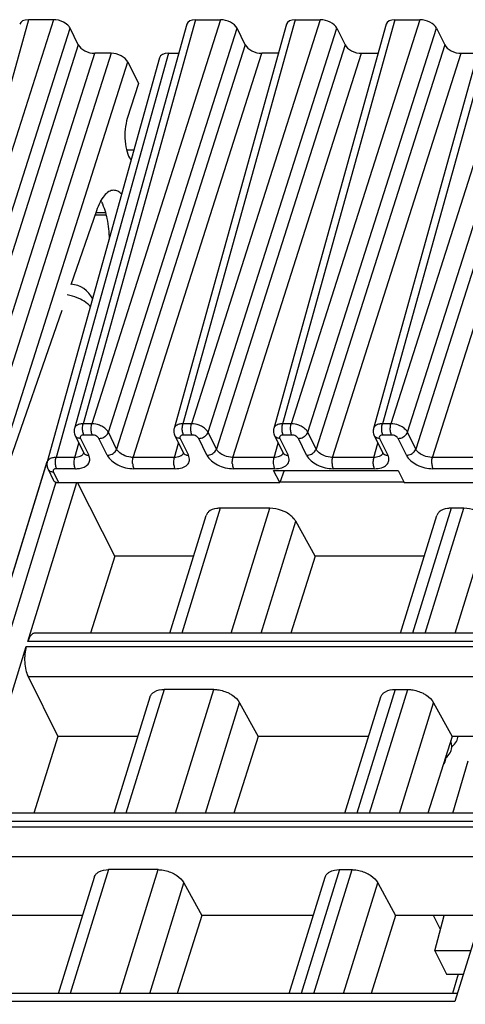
# Model space of a CAD drawing. Header units: millimetres. Extents: x 0 to 420, y 0 to 297.
# Tile 40 of 76: x 157 to 168, y 94 to 119. Entities that reach past the tile are written whole.
import ezdxf

# ---------------------------------------------------------------- set-up
doc = ezdxf.new("R2010")
doc.units = ezdxf.units.MM
doc.header["$LTSCALE"] = 23.1
doc.layers.get('0').update_dxf_attribs({"linetype": 'CONTINUOUS'})
doc.layers.add('1', color=7, linetype='CONTINUOUS')

msp = doc.modelspace()

# ---------------------------------------------------------------- linework, layer by layer
at = {"color": 9, "linetype": 'CONTINUOUS'}
for p, q in [((157.62393, 118.72268), (154.85749, 108.76623)), ((158.23806, 118.72268), (155.06852, 108.76623)), ((161.738, 118.72268), (158.97156, 108.76623)), ((162.35213, 118.72268), (159.18259, 108.76623)), ((164.19416, 118.72268), (161.42773, 108.76623)), ((164.80829, 118.72268), (161.63875, 108.76623)), ((166.65032, 118.72268), (163.88389, 108.76623)), ((167.26446, 118.72268), (164.09491, 108.76623)), ((169.10649, 118.72268), (166.34005, 108.76623)), ((169.72062, 118.72268), (166.55107, 108.76623)), ((155.47716, 108.55904), (158.6467, 118.51551)), ((159.59122, 108.55905), (162.76077, 118.51551)), ((162.04739, 108.55905), (165.21693, 118.51551)), ((164.50355, 108.55905), (167.6731, 118.51551)), ((166.95971, 108.55905), (170.12926, 118.51551)), ((158.85009, 118.10104), (155.68054, 108.14458)), ((162.96416, 118.10104), (159.79462, 108.14458)), ((165.42033, 118.10104), (162.25078, 108.14458)), ((167.87649, 118.10104), (164.70694, 108.14458)), ((170.33265, 118.10104), (167.1631, 108.14458)), ((156.08918, 107.93741), (159.25873, 117.89387)), ((159.65795, 117.89387), (156.4884, 107.93741)), ((156.89704, 107.73024), (160.06659, 117.6867)), ((161.07015, 117.89387), (158.30372, 107.93741)), ((160.20325, 107.93741), (163.3728, 117.89387)), ((162.65942, 107.93741), (165.82896, 117.89387)), ((165.11558, 107.93741), (168.28513, 117.89387)), ((167.57174, 107.93741), (170.74129, 117.89387)), ((159.52003, 113.9657), (159.28142, 113.9657)), ((159.18259, 108.76623), (158.97156, 108.76623)), ((161.63875, 108.76623), (161.42773, 108.76623)), ((164.09491, 108.76623), (163.88389, 108.76623)), ((166.55107, 108.76623), (166.34005, 108.76623)), ((159.19602, 108.48799), (158.98499, 108.48799)), ((159.79462, 108.14458), (159.59122, 108.55905)), ((161.65218, 108.48799), (161.44116, 108.48799)), ((162.25078, 108.14458), (162.04739, 108.55905)), ((164.10834, 108.48799), (163.89732, 108.48799)), ((164.70694, 108.14458), (164.50355, 108.55905)), ((166.56451, 108.48799), (166.35348, 108.48799)), ((167.1631, 108.14458), (166.95971, 108.55905)), ((158.76434, 107.93741), (158.86215, 108.28944)), ((158.90287, 108.40512), (159.10626, 107.99065)), ((159.56286, 107.99065), (159.35947, 108.40512)), ((161.2205, 107.93741), (161.31831, 108.28944)), ((161.35903, 108.40512), (161.56243, 107.99065)), ((162.01903, 107.99065), (161.81563, 108.40512)), ((163.67667, 107.93741), (163.77448, 108.28944)), ((163.8152, 108.40512), (164.01859, 107.99065)), ((164.47519, 107.99065), (164.2718, 108.40512)), ((166.13283, 107.93741), (166.23064, 108.28944)), ((166.27136, 108.40512), (166.47475, 107.99065)), ((166.93135, 107.99065), (166.72796, 108.40512)), ((158.07854, 107.82692), (146.8812, 71.59234)), ((158.76434, 107.93741), (158.30372, 107.93741)), ((161.2205, 107.93741), (160.20325, 107.93741)), ((163.67667, 107.93741), (162.65942, 107.93741)), ((166.13283, 107.93741), (165.11558, 107.93741)), ((168.58899, 107.93741), (167.57174, 107.93741)), ((158.23502, 107.57631), (158.3629, 107.31573)), ((158.77777, 107.65918), (158.31714, 107.65918)), ((161.23393, 107.65918), (160.21669, 107.65918)), ((163.6901, 107.65918), (162.67285, 107.65918)), ((166.14626, 107.65918), (165.12901, 107.65918)), ((168.60242, 107.65918), (167.58517, 107.65918)), ((158.29867, 107.32666), (147.38399, 72.00675)), ((162.34762, 106.68591), (161.39614, 103.60692)), ((162.61586, 103.60692), (163.56734, 106.68591)), ((168.03364, 106.68591), (167.08216, 103.60692)), ((167.3931, 103.60692), (168.34458, 106.68591)), ((163.35254, 103.60692), (164.20453, 106.36394)), ((168.12978, 103.60692), (168.98176, 106.36394)), ((170.87213, 103.40511), (157.60865, 103.40511)), ((157.5683, 103.27454), (170.83178, 103.27454)), ((157.61132, 102.5401), (170.60482, 102.5401)), ((160.96718, 102.2188), (160.02443, 99.16806)), ((161.24415, 99.16806), (162.1869, 102.2188)), ((166.6532, 102.2188), (165.71045, 99.16806)), ((166.02139, 99.16806), (166.96414, 102.2188)), ((161.98083, 99.16806), (162.82303, 101.89343)), ((166.75807, 99.16806), (167.60027, 101.89343)), ((156.19659, 98.83569), (169.46007, 98.83569)), ((169.50042, 98.96626), (156.23694, 98.96626)), ((156.23961, 98.10124), (169.23311, 98.10124)), ((159.59547, 97.77994), (158.65272, 94.72921)), ((159.87244, 94.72921), (160.81519, 97.77994)), ((165.28149, 97.77994), (164.33874, 94.72921)), ((164.64968, 94.72921), (165.59243, 97.77994)), ((160.60912, 94.72921), (161.45132, 97.45458)), ((165.38636, 94.72921), (166.22856, 97.45458)), ((167.84544, 96.65237), (167.85428, 96.63435)), ((168.12871, 94.5274), (154.86523, 94.5274))]:
    msp.add_line(p, q, dxfattribs=at)
at = {"color": 7, "linetype": 'CONTINUOUS'}
for p, q in [((158.23806, 118.72268), (157.62393, 118.72268)), ((161.738, 118.72268), (162.35213, 118.72268)), ((164.19416, 118.72268), (164.80829, 118.72268)), ((166.65032, 118.72268), (167.26446, 118.72268)), ((158.85009, 118.10104), (158.6467, 118.51551)), ((161.52035, 118.61091), (158.75362, 108.65338)), ((163.97651, 118.61091), (161.20978, 108.65338)), ((162.96416, 118.10104), (162.76077, 118.51551)), ((166.43268, 118.61091), (163.66594, 108.65338)), ((165.21693, 118.51551), (165.42033, 118.10104)), ((168.88884, 118.61091), (166.12211, 108.65338)), ((167.6731, 118.51551), (167.87649, 118.10104)), ((160.8525, 117.7821), (158.08577, 107.82456)), ((159.65795, 117.89387), (159.25873, 117.89387)), ((160.06659, 117.6867), (160.33097, 117.14794)), ((161.07015, 117.89387), (161.32112, 117.89387)), ((163.77728, 117.89387), (163.3728, 117.89387)), ((165.82896, 117.89387), (166.23344, 117.89387)), ((168.28513, 117.89387), (168.68961, 117.89387)), ((160.33097, 117.14794), (160.05732, 116.2883)), ((160.03735, 115.51524), (160.22265, 115.51524)), ((159.29835, 114.0145), (158.66545, 112.19032)), ((159.26425, 113.91621), (159.53236, 113.91621)), ((158.44685, 111.56027), (157.02648, 107.46647)), ((158.77174, 108.47368), (158.97513, 108.05921)), ((161.2279, 108.47368), (161.43129, 108.05921)), ((163.68406, 108.47368), (163.88746, 108.05921)), ((166.14023, 108.47368), (166.34362, 108.05921)), ((158.97538, 108.0587), (158.97513, 108.05921)), ((161.43154, 108.0587), (161.43129, 108.05921)), ((163.88771, 108.0587), (163.88746, 108.05921)), ((166.34387, 108.0587), (166.34362, 108.05921)), ((146.9504, 71.78917), (158.08618, 107.82456)), ((158.10389, 107.64487), (158.23246, 107.38286)), ((163.81054, 107.31573), (163.66234, 107.61774)), ((163.66234, 107.61774), (166.73254, 107.61774)), ((163.92166, 107.61774), (163.81054, 107.31573)), ((166.73254, 107.61774), (166.88074, 107.31573)), ((157.60865, 103.40511), (158.81713, 107.31573)), ((158.3629, 107.31573), (163.81054, 107.31573)), ((159.74969, 105.50565), (158.83274, 107.31573)), ((163.81054, 107.33487), (166.87135, 107.33487)), ((166.88074, 107.31573), (172.45175, 107.31573)), ((161.10306, 103.60692), (161.99839, 106.50419)), ((163.56734, 106.68591), (162.34762, 106.68591)), ((166.78908, 103.60692), (167.6844, 106.50419)), ((168.34458, 106.68591), (168.03364, 106.68591)), ((164.68196, 105.50565), (164.20453, 106.36394)), ((159.74969, 105.50565), (159.15167, 103.60692)), ((161.68981, 105.50565), (159.74969, 105.50565)), ((164.68196, 105.50565), (164.08325, 103.60692)), ((167.37583, 105.50565), (164.68196, 105.50565)), ((170.93449, 103.60692), (157.77783, 103.60692)), ((156.23694, 98.96626), (157.5683, 103.27454)), ((157.61132, 102.5401), (158.34911, 101.0588)), ((162.1869, 102.2188), (160.96716, 102.2188)), ((166.6532, 102.2188), (166.96414, 102.2188)), ((159.73135, 99.16806), (160.61735, 102.03516)), ((165.41737, 99.16806), (166.30337, 102.03516)), ((162.82303, 101.89343), (163.27977, 101.0588)), ((167.60027, 101.89343), (168.057, 101.0588)), ((158.34911, 101.0588), (157.7536, 99.16806)), ((160.31563, 101.0588), (158.34911, 101.0588)), ((163.27977, 101.0588), (162.68358, 99.16806)), ((166.00165, 101.0588), (163.27977, 101.0588)), ((168.057, 101.0588), (167.46081, 99.16806)), ((170.14706, 101.0588), (168.057, 101.0588)), ((168.07912, 99.16806), (168.45752, 100.45807)), ((169.56278, 99.16806), (156.40612, 99.16806)), ((169.46007, 98.83569), (168.12871, 94.5274)), ((160.81519, 97.77994), (159.59545, 97.77994)), ((165.28149, 97.77994), (165.59243, 97.77994)), ((158.35964, 94.72921), (159.24564, 97.59631)), ((164.04566, 94.72921), (164.93166, 97.59631)), ((161.45132, 97.45458), (161.89032, 96.65237)), ((166.22856, 97.45458), (166.66756, 96.65237)), ((158.95394, 96.65237), (156.96125, 96.65237)), ((161.89032, 96.65237), (161.2839, 94.72921)), ((164.63996, 96.65237), (161.89032, 96.65237)), ((166.66756, 96.65237), (166.06114, 94.72921)), ((168.78537, 96.65237), (166.66756, 96.65237)), ((167.76857, 96.30176), (167.59652, 96.65237)), ((167.63479, 95.78266), (167.85893, 96.65237)), ((167.63479, 95.78266), (167.91922, 95.20306)), ((168.51661, 95.78266), (167.63479, 95.78266)), ((167.91922, 95.20306), (168.3375, 95.20306)), ((168.21041, 95.20306), (168.06398, 94.72921)), ((168.19107, 94.72921), (155.03441, 94.72921))]:
    msp.add_line(p, q, dxfattribs=at)
for points in [[(158.75366, 108.65336), (158.74981, 108.63736), (158.74573, 108.60894), (158.74501, 108.5798), (158.74777, 108.5503), (158.75401, 108.52093), (158.76364, 108.49225), (158.7724, 108.47261)], [(161.20982, 108.65336), (161.20597, 108.63736), (161.20189, 108.60894), (161.20117, 108.5798), (161.20393, 108.5503), (161.21017, 108.52093), (161.2198, 108.49225), (161.22856, 108.47261)], [(163.66599, 108.65336), (163.66213, 108.63736), (163.65805, 108.60894), (163.65734, 108.5798), (163.66009, 108.5503), (163.66634, 108.52093), (163.67596, 108.49225), (163.68472, 108.47261)], [(166.12215, 108.65336), (166.1183, 108.63736), (166.11421, 108.60894), (166.1135, 108.5798), (166.11626, 108.5503), (166.1225, 108.52093), (166.13212, 108.49225), (166.14088, 108.47261)], [(158.97548, 108.05875), (158.97688, 108.05579), (158.97977, 108.04833), (158.98067, 108.0448), (158.98075, 108.04444)], [(161.43164, 108.05875), (161.43305, 108.05579), (161.43593, 108.04833), (161.43683, 108.0448), (161.43691, 108.04444)], [(163.88781, 108.05875), (163.88921, 108.05579), (163.89209, 108.04833), (163.893, 108.0448), (163.89308, 108.04444)], [(166.34397, 108.05875), (166.34537, 108.05579), (166.34826, 108.04833), (166.34916, 108.0448), (166.34924, 108.04444)], [(158.08581, 107.82455), (158.08196, 107.80854), (158.07788, 107.78012), (158.07716, 107.75098), (158.07992, 107.72149), (158.08616, 107.69212), (158.09579, 107.66344), (158.10455, 107.6438)], [(168.03488, 100.71626), (168.04394, 100.75264), (168.04905, 100.7919), (168.04957, 100.83371), (168.04512, 100.87644), (168.03563, 100.91968), (168.02404, 100.95426)], [(168.04924, 100.80721), (168.05226, 100.80928), (168.08597, 100.83759), (168.11564, 100.86814), (168.1412, 100.90072), (168.16256, 100.93508), (168.17941, 100.97032), (168.19011, 101.00008)], [(168.19006, 100.99992), (168.19853, 101.03302), (168.20238, 101.0588)], [(167.91201, 100.54149), (167.93613, 100.5618), (167.96481, 100.59154), (167.98942, 100.62325), (168.00985, 100.65663), (168.02573, 100.69052), (168.03496, 100.71653)], [(167.83384, 100.35106), (167.84942, 100.37001), (167.87093, 100.40333), (167.88766, 100.43736), (167.89858, 100.46736)], [(167.89849, 100.46706), (167.90677, 100.49982), (167.91191, 100.53704), (167.91277, 100.5768), (167.91099, 100.59572)]]:
    msp.add_lwpolyline(points, dxfattribs=at)
for centre, radius, start, end in [((158.4871, 113.77158), 1.04184, 26.121467, 28.177785), ((158.61254, 111.54201), 0.66667, 27.389366, 84.98988)]:
    msp.add_arc(centre, radius, start, end, dxfattribs=at)
at = {"color": 9, "linetype": 'CONTINUOUS'}
for centre, radius, start, end in [((158.672, 111.22149), 0.64373, 42.082207, 45.573154), ((158.86561, 108.51914), 0.10418, 206.210623, 221.547049), ((161.32177, 108.51914), 0.10418, 206.210623, 221.547049), ((163.77793, 108.51914), 0.10418, 206.210623, 221.547049), ((166.2341, 108.51914), 0.10418, 206.210623, 221.547049), ((158.86141, 108.08581), 0.12642, 315.32614, 323.316297), ((159.069, 108.10467), 0.10419, 206.153777, 221.548332), ((161.31757, 108.08581), 0.12642, 315.32614, 323.316297), ((161.52516, 108.10467), 0.10419, 206.153777, 221.548332), ((163.77374, 108.08581), 0.12642, 315.32614, 323.316297), ((163.98132, 108.10467), 0.10419, 206.153777, 221.548332), ((166.2299, 108.08581), 0.12642, 315.32614, 323.316297), ((166.43749, 108.10467), 0.10419, 206.153777, 221.548332), ((158.19776, 107.69033), 0.10418, 206.210623, 221.547049)]:
    msp.add_arc(centre, radius, start, end, dxfattribs=at)
at = {"color": 7, "linetype": 'CONTINUOUS'}
for centre, major_axis, ratio, start_param, end_param in [((157.72572, 118.51545), (0.31855, -0.09849), 0.57239492, 2.06604593, 3.15808391), ((158.33966, 118.51545), (0.3185, -0.09837), 0.57268648, 1.28016529, 2.06541116), ((161.83979, 118.51545), (0.31855, -0.09849), 0.57239492, 2.06604593, 3.15808391), ((162.45373, 118.51545), (0.3185, -0.09837), 0.57268648, 6.77810472, 8.34859646), ((164.29595, 118.51545), (0.31855, -0.09849), 0.57239492, 8.34923124, 9.44126921), ((164.9099, 118.51545), (0.3185, -0.09837), 0.57268648, 6.77810472, 8.34859646), ((166.75211, 118.51545), (0.31855, -0.09849), 0.57239492, 2.06604593, 3.15810279), ((167.36606, 118.51545), (0.3185, -0.09837), 0.57268648, 6.77810472, 8.34859646), ((159.15713, 118.10111), (0.3185, -0.09837), 0.57268648, 3.63651207, 5.20700381), ((163.2712, 118.10111), (0.3185, -0.09837), 0.57268648, -2.64667324, -1.0761815), ((165.72736, 118.10111), (0.3185, -0.09837), 0.57268648, -2.64667324, -1.0761815), ((168.18352, 118.10111), (0.3185, -0.09837), 0.57268648, -2.64667324, -1.0761815), ((159.75955, 117.68664), (0.3185, -0.09837), 0.57268648, 0.49491942, 2.06541116), ((161.17194, 117.68664), (0.31855, -0.09849), 0.57239492, 2.06604593, 3.15810279), ((160.26365, 115.88307), (0.00999, 0.66665), 0.39933672, 0.92343671, 2.69445274), ((159.70512, 113.18582), (0.03496, 2.33329), 0.39933672, -0.46403573, -0.44713991)]:
    msp.add_ellipse(centre, major_axis=major_axis, ratio=ratio, start_param=start_param, end_param=end_param, dxfattribs=at)
for points, knots in [([(158.6467, 118.51551), (158.63969, 118.5298), (158.60014, 118.59244), (158.53629, 118.63596), (158.4849, 118.66201)], [0, 0, 0, 0, 0.21647783, 1, 1, 1, 1]), ([(159.72191, 114.51915), (159.68061, 114.51917), (159.58859, 114.48971), (159.4743, 114.38068), (159.37398, 114.21766), (159.32227, 114.08708), (159.29835, 114.0145)], [0, 0, 0, 0, 0.17841268, 0.39598564, 0.66989986, 1, 1, 1, 1]), ([(159.91905, 114.42317), (159.89097, 114.45175), (159.83157, 114.49948), (159.75644, 114.51913), (159.72191, 114.51915)], [0, 0, 0, 0, 0.53715484, 1, 1, 1, 1]), ([(159.42253, 114.23028), (159.48568, 114.10159), (159.57423, 113.79538), (159.60585, 113.48122), (159.61011, 113.30991)], [0, 0, 0, 0, 0.45548792, 1, 1, 1, 1]), ([(158.24812, 107.35972), (158.25162, 107.35581), (158.26751, 107.34053), (158.28766, 107.33004), (158.30355, 107.32478)], [0, 0, 0, 0, 0.23864209, 1, 1, 1, 1]), ([(158.30355, 107.32478), (158.30811, 107.32326), (158.32744, 107.31782), (158.34765, 107.31573), (158.3629, 107.31573)], [0, 0, 0, 0, 0.23977868, 1, 1, 1, 1]), ([(162.0551, 106.59293), (162.04841, 106.58665), (162.02405, 106.56105), (162.00609, 106.52918), (161.99836, 106.5042)], [0, 0, 0, 0, 0.2596683, 1, 1, 1, 1]), ([(162.34762, 106.68591), (162.31794, 106.68591), (162.21537, 106.67955), (162.10891, 106.64346), (162.0551, 106.59293)], [0, 0, 0, 0, 0.28674265, 1, 1, 1, 1]), ([(163.94486, 106.59293), (163.91535, 106.60784), (163.79583, 106.65962), (163.66451, 106.68591), (163.56734, 106.68591)], [0, 0, 0, 0, 0.25386908, 1, 1, 1, 1]), ([(164.20453, 106.36394), (164.19193, 106.38659), (164.12444, 106.4822), (164.0256, 106.55213), (163.94486, 106.59293)], [0, 0, 0, 0, 0.22267824, 1, 1, 1, 1]), ([(167.74111, 106.59293), (167.73443, 106.58665), (167.71006, 106.56105), (167.6921, 106.52918), (167.68438, 106.5042)], [0, 0, 0, 0, 0.2596683, 1, 1, 1, 1]), ([(168.03364, 106.68591), (168.00396, 106.68591), (167.90138, 106.67955), (167.79493, 106.64346), (167.74111, 106.59293)], [0, 0, 0, 0, 0.28674265, 1, 1, 1, 1]), ([(168.72209, 106.59293), (168.69259, 106.60784), (168.57307, 106.65962), (168.44175, 106.68591), (168.34458, 106.68591)], [0, 0, 0, 0, 0.25386908, 1, 1, 1, 1]), ([(157.74786, 103.60196), (157.73819, 103.59874), (157.72566, 103.59232), (157.71443, 103.58422), (157.71154, 103.58197)], [0, 0, 0, 0, 0.73565098, 1, 1, 1, 1]), ([(157.71154, 103.58197), (157.68786, 103.5636), (157.64549, 103.5067), (157.62015, 103.44232), (157.60865, 103.40511)], [0, 0, 0, 0, 0.43482843, 1, 1, 1, 1]), ([(157.5683, 103.27454), (157.5503, 103.21627), (157.52742, 103.08924), (157.52503, 102.96063), (157.52896, 102.8936)], [0, 0, 0, 0, 0.47596307, 1, 1, 1, 1]), ([(157.52896, 102.8936), (157.53278, 102.8283), (157.54896, 102.70737), (157.5863, 102.59035), (157.61132, 102.5401)], [0, 0, 0, 0, 0.53816872, 1, 1, 1, 1]), ([(160.67435, 102.12483), (160.69079, 102.14039), (160.77652, 102.20116), (160.88584, 102.2188), (160.96716, 102.2188)], [0, 0, 0, 0, 0.21777869, 1, 1, 1, 1]), ([(162.1869, 102.2188), (162.21842, 102.2188), (162.34855, 102.20988), (162.47623, 102.16978), (162.56412, 102.12483)], [0, 0, 0, 0, 0.24204309, 1, 1, 1, 1]), ([(166.36036, 102.12483), (166.37681, 102.14039), (166.46254, 102.20116), (166.57186, 102.2188), (166.65318, 102.2188)], [0, 0, 0, 0, 0.21777869, 1, 1, 1, 1]), ([(166.96413, 102.2188), (166.99566, 102.2188), (167.12579, 102.20988), (167.25346, 102.16978), (167.34135, 102.12483)], [0, 0, 0, 0, 0.24204309, 1, 1, 1, 1]), ([(160.61735, 102.03516), (160.62514, 102.06038), (160.64315, 102.09257), (160.66764, 102.11848), (160.67435, 102.12483)], [0, 0, 0, 0, 0.7407559, 1, 1, 1, 1]), ([(162.56412, 102.12483), (162.59275, 102.11018), (162.69302, 102.05138), (162.7825, 101.9675), (162.82304, 101.89342)], [0, 0, 0, 0, 0.27579327, 1, 1, 1, 1]), ([(166.30336, 102.03516), (166.31116, 102.06038), (166.32917, 102.09257), (166.35365, 102.11848), (166.36036, 102.12483)], [0, 0, 0, 0, 0.7407559, 1, 1, 1, 1]), ([(167.34135, 102.12483), (167.36999, 102.11018), (167.47026, 102.05138), (167.55974, 101.9675), (167.60028, 101.89342)], [0, 0, 0, 0, 0.27579327, 1, 1, 1, 1]), ([(159.30264, 97.68598), (159.31908, 97.70154), (159.40481, 97.76231), (159.51414, 97.77994), (159.59545, 97.77994)], [0, 0, 0, 0, 0.21777869, 1, 1, 1, 1]), ([(160.81519, 97.77994), (160.84671, 97.77994), (160.97685, 97.77103), (161.10452, 97.73093), (161.19241, 97.68598)], [0, 0, 0, 0, 0.24204309, 1, 1, 1, 1]), ([(164.98865, 97.68598), (165.0051, 97.70154), (165.09083, 97.76231), (165.20015, 97.77994), (165.28147, 97.77994)], [0, 0, 0, 0, 0.21777869, 1, 1, 1, 1]), ([(165.59242, 97.77994), (165.62395, 97.77994), (165.75408, 97.77103), (165.88175, 97.73093), (165.96964, 97.68598)], [0, 0, 0, 0, 0.24204309, 1, 1, 1, 1]), ([(159.24564, 97.59631), (159.25343, 97.62153), (159.27145, 97.65372), (159.29593, 97.67963), (159.30264, 97.68598)], [0, 0, 0, 0, 0.7407559, 1, 1, 1, 1]), ([(161.19241, 97.68598), (161.22104, 97.67133), (161.32131, 97.61253), (161.41079, 97.52865), (161.45133, 97.45456)], [0, 0, 0, 0, 0.27579327, 1, 1, 1, 1]), ([(164.93165, 97.59631), (164.93945, 97.62153), (164.95746, 97.65372), (164.98194, 97.67963), (164.98865, 97.68598)], [0, 0, 0, 0, 0.7407559, 1, 1, 1, 1]), ([(165.96964, 97.68598), (165.99828, 97.67133), (166.09855, 97.61253), (166.18803, 97.52865), (166.22857, 97.45456)], [0, 0, 0, 0, 0.27579327, 1, 1, 1, 1])]:
    msp.add_open_spline(points, degree=3, knots=knots, dxfattribs=at)
at = {"color": 9, "linetype": 'CONTINUOUS'}
for points, knots in [([(158.90294, 111.83504), (158.87778, 111.8478), (158.7742, 111.89522), (158.66357, 111.92727), (158.57911, 111.94161)], [0, 0, 0, 0, 0.24769853, 1, 1, 1, 1]), ([(159.12261, 111.68121), (159.10756, 111.69598), (159.0407, 111.75574), (158.96404, 111.80406), (158.90294, 111.83504)], [0, 0, 0, 0, 0.23533132, 1, 1, 1, 1]), ([(158.78395, 108.7044), (158.7803, 108.70073), (158.7671, 108.68587), (158.75764, 108.66763), (158.75369, 108.65348)], [0, 0, 0, 0, 0.26044499, 1, 1, 1, 1]), ([(158.91975, 108.76257), (158.90577, 108.76066), (158.85726, 108.75126), (158.80904, 108.72961), (158.78395, 108.7044)], [0, 0, 0, 0, 0.28400048, 1, 1, 1, 1]), ([(158.95612, 108.62005), (158.9555, 108.63293), (158.95517, 108.682), (158.96122, 108.73151), (158.97157, 108.76622)], [0, 0, 0, 0, 0.26249603, 1, 1, 1, 1]), ([(159.16714, 108.62005), (159.16652, 108.63293), (159.16619, 108.68201), (159.17224, 108.73152), (159.18259, 108.76623)], [0, 0, 0, 0, 0.2624969, 1, 1, 1, 1]), ([(159.42906, 108.7044), (159.40989, 108.71414), (159.33179, 108.74799), (159.24617, 108.76565), (159.18259, 108.76623)], [0, 0, 0, 0, 0.25275051, 1, 1, 1, 1]), ([(159.59121, 108.55905), (159.5763, 108.58901), (159.52662, 108.64585), (159.46469, 108.68631), (159.42906, 108.7044)], [0, 0, 0, 0, 0.45577713, 1, 1, 1, 1]), ([(161.24012, 108.7044), (161.23647, 108.70073), (161.22327, 108.68587), (161.2138, 108.66763), (161.20986, 108.65348)], [0, 0, 0, 0, 0.26044499, 1, 1, 1, 1]), ([(161.37591, 108.76257), (161.36193, 108.76066), (161.31342, 108.75126), (161.2652, 108.72961), (161.24012, 108.7044)], [0, 0, 0, 0, 0.28400048, 1, 1, 1, 1]), ([(161.41228, 108.62005), (161.41166, 108.63293), (161.41134, 108.682), (161.41738, 108.73151), (161.42773, 108.76622)], [0, 0, 0, 0, 0.26249603, 1, 1, 1, 1]), ([(161.6233, 108.62005), (161.62268, 108.63293), (161.62235, 108.68201), (161.6284, 108.73152), (161.63875, 108.76623)], [0, 0, 0, 0, 0.2624969, 1, 1, 1, 1]), ([(161.88523, 108.7044), (161.86605, 108.71414), (161.78795, 108.74799), (161.70234, 108.76565), (161.63875, 108.76623)], [0, 0, 0, 0, 0.25275051, 1, 1, 1, 1]), ([(162.04737, 108.55905), (162.03246, 108.58901), (161.98278, 108.64585), (161.92085, 108.68631), (161.88523, 108.7044)], [0, 0, 0, 0, 0.45577713, 1, 1, 1, 1]), ([(163.69628, 108.7044), (163.69263, 108.70073), (163.67943, 108.68587), (163.66996, 108.66763), (163.66602, 108.65348)], [0, 0, 0, 0, 0.26044499, 1, 1, 1, 1]), ([(163.83207, 108.76257), (163.8181, 108.76066), (163.76958, 108.75126), (163.72136, 108.72961), (163.69628, 108.7044)], [0, 0, 0, 0, 0.28400048, 1, 1, 1, 1]), ([(163.86844, 108.62005), (163.86782, 108.63293), (163.8675, 108.682), (163.87355, 108.73151), (163.88389, 108.76622)], [0, 0, 0, 0, 0.26249603, 1, 1, 1, 1]), ([(164.07946, 108.62005), (164.07884, 108.63293), (164.07852, 108.68201), (164.08456, 108.73152), (164.09491, 108.76623)], [0, 0, 0, 0, 0.2624969, 1, 1, 1, 1]), ([(164.34139, 108.7044), (164.32221, 108.71414), (164.24411, 108.74799), (164.1585, 108.76565), (164.09491, 108.76623)], [0, 0, 0, 0, 0.25275051, 1, 1, 1, 1]), ([(164.50354, 108.55905), (164.48863, 108.58901), (164.43895, 108.64585), (164.37701, 108.68631), (164.34139, 108.7044)], [0, 0, 0, 0, 0.45577713, 1, 1, 1, 1]), ([(166.15244, 108.7044), (166.14879, 108.70073), (166.13559, 108.68587), (166.12612, 108.66763), (166.12218, 108.65348)], [0, 0, 0, 0, 0.26044499, 1, 1, 1, 1]), ([(166.28823, 108.76257), (166.27426, 108.76066), (166.22574, 108.75126), (166.17753, 108.72961), (166.15244, 108.7044)], [0, 0, 0, 0, 0.28400048, 1, 1, 1, 1]), ([(166.32461, 108.62005), (166.32399, 108.63293), (166.32366, 108.682), (166.32971, 108.73151), (166.34006, 108.76622)], [0, 0, 0, 0, 0.26249603, 1, 1, 1, 1]), ([(166.53563, 108.62005), (166.535, 108.63293), (166.53468, 108.68201), (166.54073, 108.73152), (166.55107, 108.76623)], [0, 0, 0, 0, 0.2624969, 1, 1, 1, 1]), ([(166.79755, 108.7044), (166.77837, 108.71414), (166.70027, 108.74799), (166.61466, 108.76565), (166.55107, 108.76623)], [0, 0, 0, 0, 0.25275051, 1, 1, 1, 1]), ([(166.9597, 108.55905), (166.94479, 108.58901), (166.89511, 108.64585), (166.83317, 108.68631), (166.79755, 108.7044)], [0, 0, 0, 0, 0.45577713, 1, 1, 1, 1]), ([(158.90287, 108.40512), (158.8913, 108.40512), (158.84973, 108.40845), (158.80775, 108.42739), (158.78764, 108.45005)], [0, 0, 0, 0, 0.27643949, 1, 1, 1, 1]), ([(158.98499, 108.48799), (158.97022, 108.48802), (158.94334, 108.48486), (158.90913, 108.46781), (158.89251, 108.43657), (158.89813, 108.41479), (158.90287, 108.40512)], [0, 0, 0, 0, 0.31096243, 0.56244347, 0.77333499, 1, 1, 1, 1]), ([(158.98499, 108.48799), (158.98072, 108.4967), (158.96439, 108.53903), (158.95783, 108.58456), (158.95612, 108.62005)], [0, 0, 0, 0, 0.21444231, 1, 1, 1, 1]), ([(159.19602, 108.48799), (159.19174, 108.4967), (159.17541, 108.53903), (159.16885, 108.58456), (159.16714, 108.62005)], [0, 0, 0, 0, 0.21444297, 1, 1, 1, 1]), ([(159.35947, 108.40512), (159.34673, 108.43129), (159.29233, 108.47218), (159.22991, 108.48799), (159.19602, 108.48799)], [0, 0, 0, 0, 0.46190496, 1, 1, 1, 1]), ([(159.35947, 108.40512), (159.37167, 108.40512), (159.42195, 108.40958), (159.47068, 108.42894), (159.50247, 108.45005)], [0, 0, 0, 0, 0.24220058, 1, 1, 1, 1]), ([(159.50247, 108.45005), (159.51301, 108.45705), (159.55031, 108.48597), (159.58037, 108.52615), (159.59121, 108.55905)], [0, 0, 0, 0, 0.26759048, 1, 1, 1, 1]), ([(161.35903, 108.40512), (161.34746, 108.40512), (161.30589, 108.40845), (161.26391, 108.42739), (161.2438, 108.45005)], [0, 0, 0, 0, 0.27643949, 1, 1, 1, 1]), ([(161.44116, 108.48799), (161.42638, 108.48802), (161.3995, 108.48486), (161.3653, 108.46781), (161.34867, 108.43657), (161.35429, 108.41479), (161.35903, 108.40512)], [0, 0, 0, 0, 0.31096243, 0.56244347, 0.77333499, 1, 1, 1, 1]), ([(161.44116, 108.48799), (161.43688, 108.4967), (161.42056, 108.53903), (161.41399, 108.58456), (161.41228, 108.62005)], [0, 0, 0, 0, 0.21444232, 1, 1, 1, 1]), ([(161.65218, 108.48799), (161.64791, 108.4967), (161.63157, 108.53903), (161.62501, 108.58456), (161.6233, 108.62005)], [0, 0, 0, 0, 0.21444297, 1, 1, 1, 1]), ([(161.81563, 108.40512), (161.8029, 108.43129), (161.74849, 108.47218), (161.68608, 108.48799), (161.65218, 108.48799)], [0, 0, 0, 0, 0.46190496, 1, 1, 1, 1]), ([(161.81563, 108.40512), (161.82783, 108.40512), (161.87811, 108.40958), (161.92684, 108.42894), (161.95863, 108.45005)], [0, 0, 0, 0, 0.24220058, 1, 1, 1, 1]), ([(161.95863, 108.45005), (161.96917, 108.45705), (162.00648, 108.48597), (162.03653, 108.52615), (162.04737, 108.55905)], [0, 0, 0, 0, 0.26759048, 1, 1, 1, 1]), ([(163.8152, 108.40512), (163.80362, 108.40512), (163.76206, 108.40845), (163.72007, 108.42739), (163.69996, 108.45005)], [0, 0, 0, 0, 0.27643949, 1, 1, 1, 1]), ([(163.89732, 108.48799), (163.88254, 108.48802), (163.85567, 108.48486), (163.82146, 108.46781), (163.80483, 108.43657), (163.81045, 108.41479), (163.8152, 108.40512)], [0, 0, 0, 0, 0.31096243, 0.56244347, 0.77333499, 1, 1, 1, 1]), ([(163.89732, 108.48799), (163.89305, 108.4967), (163.87672, 108.53903), (163.87016, 108.58456), (163.86844, 108.62005)], [0, 0, 0, 0, 0.21444232, 1, 1, 1, 1]), ([(164.10834, 108.48799), (164.10407, 108.4967), (164.08774, 108.53903), (164.08118, 108.58456), (164.07946, 108.62005)], [0, 0, 0, 0, 0.21444297, 1, 1, 1, 1]), ([(164.2718, 108.40512), (164.25906, 108.43129), (164.20465, 108.47218), (164.14224, 108.48799), (164.10834, 108.48799)], [0, 0, 0, 0, 0.46190496, 1, 1, 1, 1]), ([(164.2718, 108.40512), (164.28399, 108.40512), (164.33427, 108.40958), (164.38301, 108.42894), (164.41479, 108.45005)], [0, 0, 0, 0, 0.24220058, 1, 1, 1, 1]), ([(164.41479, 108.45005), (164.42533, 108.45705), (164.46264, 108.48597), (164.49269, 108.52615), (164.50354, 108.55905)], [0, 0, 0, 0, 0.26759048, 1, 1, 1, 1]), ([(166.27136, 108.40512), (166.25979, 108.40512), (166.21822, 108.40845), (166.17623, 108.42739), (166.15613, 108.45005)], [0, 0, 0, 0, 0.27643949, 1, 1, 1, 1]), ([(166.35348, 108.48799), (166.3387, 108.48802), (166.31183, 108.48486), (166.27762, 108.46781), (166.26099, 108.43657), (166.26661, 108.41479), (166.27136, 108.40512)], [0, 0, 0, 0, 0.31096243, 0.56244347, 0.77333499, 1, 1, 1, 1]), ([(166.35348, 108.48799), (166.34921, 108.4967), (166.33288, 108.53903), (166.32632, 108.58456), (166.32461, 108.62005)], [0, 0, 0, 0, 0.21444232, 1, 1, 1, 1]), ([(166.5645, 108.48799), (166.56023, 108.4967), (166.5439, 108.53903), (166.53734, 108.58456), (166.53563, 108.62005)], [0, 0, 0, 0, 0.21444297, 1, 1, 1, 1]), ([(166.72796, 108.40512), (166.71522, 108.43129), (166.66082, 108.47218), (166.5984, 108.48799), (166.56451, 108.48799)], [0, 0, 0, 0, 0.46190496, 1, 1, 1, 1]), ([(166.72796, 108.40512), (166.74016, 108.40512), (166.79044, 108.40958), (166.83917, 108.42894), (166.87095, 108.45005)], [0, 0, 0, 0, 0.24220058, 1, 1, 1, 1]), ([(166.87095, 108.45005), (166.8815, 108.45705), (166.9188, 108.48597), (166.94886, 108.52615), (166.9597, 108.55905)], [0, 0, 0, 0, 0.26759048, 1, 1, 1, 1]), ([(158.92171, 107.9738), (158.91144, 107.96753), (158.86233, 107.94384), (158.80655, 107.93703), (158.76434, 107.93741)], [0, 0, 0, 0, 0.2217642, 1, 1, 1, 1]), ([(158.99102, 108.03557), (158.99457, 108.03158), (159.01063, 108.01606), (159.03101, 108.00541), (159.04705, 107.99999)], [0, 0, 0, 0, 0.2395097, 1, 1, 1, 1]), ([(159.04705, 107.99999), (159.05161, 107.99845), (159.07087, 107.99288), (159.09105, 107.99065), (159.10626, 107.99065)], [0, 0, 0, 0, 0.2404559, 1, 1, 1, 1]), ([(159.0892, 107.76924), (159.1131, 107.79765), (159.14617, 107.87494), (159.12364, 107.95412), (159.10626, 107.99065)], [0, 0, 0, 0, 0.47860593, 1, 1, 1, 1]), ([(159.56286, 107.99065), (159.57506, 107.99065), (159.62534, 107.99511), (159.67408, 108.01446), (159.70586, 108.03558)], [0, 0, 0, 0, 0.24220118, 1, 1, 1, 1]), ([(159.56286, 107.99065), (159.61552, 107.88683), (159.83051, 107.72158), (160.08113, 107.6601), (160.21669, 107.65918)], [0, 0, 0, 0, 0.46200276, 1, 1, 1, 1]), ([(159.70586, 108.03558), (159.71641, 108.04258), (159.75372, 108.0715), (159.78377, 108.11168), (159.79462, 108.14458)], [0, 0, 0, 0, 0.26759383, 1, 1, 1, 1]), ([(159.95605, 107.99694), (159.93758, 108.00628), (159.87441, 108.04325), (159.81749, 108.09694), (159.79462, 108.14458)], [0, 0, 0, 0, 0.28143403, 1, 1, 1, 1]), ([(160.20325, 107.9374), (160.18256, 107.93719), (160.09742, 107.94254), (160.0136, 107.96781), (159.95604, 107.99693)], [0, 0, 0, 0, 0.24284898, 1, 1, 1, 1]), ([(161.37787, 107.9738), (161.3676, 107.96753), (161.31849, 107.94384), (161.26272, 107.93703), (161.2205, 107.93741)], [0, 0, 0, 0, 0.2217642, 1, 1, 1, 1]), ([(161.23393, 107.65918), (161.29308, 107.65962), (161.40073, 107.67094), (161.51904, 107.73211), (161.57285, 107.80419), (161.59786, 107.88597), (161.58094, 107.95173), (161.56243, 107.99065)], [0, 0, 0, 0, 0.31021309, 0.56079249, 0.66929963, 0.77394289, 1, 1, 1, 1]), ([(161.44719, 108.03557), (161.45073, 108.03158), (161.46679, 108.01606), (161.48717, 108.00541), (161.50321, 107.99999)], [0, 0, 0, 0, 0.2395097, 1, 1, 1, 1]), ([(161.50321, 107.99999), (161.50777, 107.99845), (161.52703, 107.99288), (161.54721, 107.99065), (161.56243, 107.99065)], [0, 0, 0, 0, 0.2404559, 1, 1, 1, 1]), ([(162.01903, 107.99065), (162.03122, 107.99065), (162.0815, 107.99511), (162.13024, 108.01446), (162.16202, 108.03558)], [0, 0, 0, 0, 0.24220118, 1, 1, 1, 1]), ([(162.01903, 107.99065), (162.07168, 107.88683), (162.28667, 107.72158), (162.53729, 107.6601), (162.67285, 107.65918)], [0, 0, 0, 0, 0.46200276, 1, 1, 1, 1]), ([(162.16202, 108.03558), (162.17257, 108.04258), (162.20988, 108.0715), (162.23994, 108.11168), (162.25078, 108.14458)], [0, 0, 0, 0, 0.26759383, 1, 1, 1, 1]), ([(162.41221, 107.99694), (162.39374, 108.00628), (162.33057, 108.04325), (162.27365, 108.09694), (162.25078, 108.14458)], [0, 0, 0, 0, 0.28143403, 1, 1, 1, 1]), ([(162.65941, 107.9374), (162.63872, 107.93719), (162.55358, 107.94254), (162.46976, 107.96781), (162.4122, 107.99693)], [0, 0, 0, 0, 0.24284898, 1, 1, 1, 1]), ([(163.83403, 107.9738), (163.82376, 107.96753), (163.77466, 107.94384), (163.71888, 107.93703), (163.67667, 107.93741)], [0, 0, 0, 0, 0.2217642, 1, 1, 1, 1]), ([(163.6901, 107.65918), (163.74924, 107.65962), (163.85689, 107.67094), (163.97521, 107.73211), (164.02902, 107.80419), (164.05402, 107.88597), (164.0371, 107.95173), (164.01859, 107.99065)], [0, 0, 0, 0, 0.31021309, 0.56079249, 0.66929963, 0.77394289, 1, 1, 1, 1]), ([(163.90335, 108.03557), (163.90689, 108.03158), (163.92295, 108.01606), (163.94333, 108.00541), (163.95937, 107.99999)], [0, 0, 0, 0, 0.2395097, 1, 1, 1, 1]), ([(163.95937, 107.99999), (163.96394, 107.99845), (163.9832, 107.99288), (164.00337, 107.99065), (164.01859, 107.99065)], [0, 0, 0, 0, 0.2404559, 1, 1, 1, 1]), ([(164.47519, 107.99065), (164.48739, 107.99065), (164.53767, 107.99511), (164.5864, 108.01446), (164.61819, 108.03558)], [0, 0, 0, 0, 0.24220118, 1, 1, 1, 1]), ([(164.47519, 107.99065), (164.52784, 107.88683), (164.74284, 107.72158), (164.99346, 107.6601), (165.12901, 107.65918)], [0, 0, 0, 0, 0.46200276, 1, 1, 1, 1]), ([(164.61819, 108.03558), (164.62873, 108.04258), (164.66604, 108.0715), (164.6961, 108.11168), (164.70694, 108.14458)], [0, 0, 0, 0, 0.26759383, 1, 1, 1, 1]), ([(164.86837, 107.99694), (164.8499, 108.00628), (164.78674, 108.04325), (164.72981, 108.09694), (164.70694, 108.14458)], [0, 0, 0, 0, 0.28143403, 1, 1, 1, 1]), ([(165.11557, 107.9374), (165.09489, 107.93719), (165.00974, 107.94254), (164.92592, 107.96781), (164.86837, 107.99693)], [0, 0, 0, 0, 0.24284898, 1, 1, 1, 1]), ([(166.29019, 107.9738), (166.27993, 107.96753), (166.23082, 107.94384), (166.17504, 107.93703), (166.13283, 107.93741)], [0, 0, 0, 0, 0.2217642, 1, 1, 1, 1]), ([(166.14626, 107.65918), (166.2054, 107.65962), (166.31306, 107.67094), (166.43137, 107.73211), (166.48518, 107.80419), (166.51019, 107.88597), (166.49327, 107.95173), (166.47475, 107.99065)], [0, 0, 0, 0, 0.31021309, 0.56079249, 0.66929963, 0.77394289, 1, 1, 1, 1]), ([(166.35951, 108.03557), (166.36305, 108.03158), (166.37911, 108.01606), (166.39949, 108.00541), (166.41554, 107.99999)], [0, 0, 0, 0, 0.2395097, 1, 1, 1, 1]), ([(166.41554, 107.99999), (166.4201, 107.99845), (166.43936, 107.99288), (166.45954, 107.99065), (166.47475, 107.99065)], [0, 0, 0, 0, 0.2404559, 1, 1, 1, 1]), ([(166.93135, 107.99065), (166.94355, 107.99065), (166.99383, 107.99511), (167.04256, 108.01446), (167.07435, 108.03558)], [0, 0, 0, 0, 0.24220118, 1, 1, 1, 1]), ([(166.93135, 107.99065), (166.984, 107.88683), (167.199, 107.72158), (167.44962, 107.6601), (167.58517, 107.65918)], [0, 0, 0, 0, 0.46200276, 1, 1, 1, 1]), ([(167.07435, 108.03558), (167.08489, 108.04258), (167.1222, 108.0715), (167.15226, 108.11168), (167.1631, 108.14458)], [0, 0, 0, 0, 0.26759383, 1, 1, 1, 1]), ([(167.32453, 107.99694), (167.30606, 108.00628), (167.2429, 108.04325), (167.18598, 108.09694), (167.1631, 108.14458)], [0, 0, 0, 0, 0.28143403, 1, 1, 1, 1]), ([(167.57174, 107.9374), (167.55105, 107.93719), (167.4659, 107.94254), (167.38209, 107.96781), (167.32453, 107.99693)], [0, 0, 0, 0, 0.24284898, 1, 1, 1, 1]), ([(158.11611, 107.87559), (158.11246, 107.87192), (158.09925, 107.85706), (158.08979, 107.83882), (158.08585, 107.82466)], [0, 0, 0, 0, 0.26044499, 1, 1, 1, 1]), ([(158.2519, 107.93376), (158.23792, 107.93185), (158.18941, 107.92245), (158.14119, 107.9008), (158.11611, 107.87559)], [0, 0, 0, 0, 0.28400048, 1, 1, 1, 1]), ([(158.28827, 107.79124), (158.28765, 107.80412), (158.28733, 107.85319), (158.29337, 107.9027), (158.30372, 107.9374)], [0, 0, 0, 0, 0.26249603, 1, 1, 1, 1]), ([(158.31715, 107.65918), (158.31287, 107.66789), (158.29654, 107.71021), (158.28998, 107.75575), (158.28827, 107.79124)], [0, 0, 0, 0, 0.21444221, 1, 1, 1, 1]), ([(158.74889, 107.79124), (158.74827, 107.80412), (158.74795, 107.85319), (158.75399, 107.9027), (158.76434, 107.93741)], [0, 0, 0, 0, 0.2624969, 1, 1, 1, 1]), ([(158.77777, 107.65918), (158.7735, 107.66789), (158.75717, 107.71021), (158.7506, 107.75575), (158.74889, 107.79124)], [0, 0, 0, 0, 0.21444287, 1, 1, 1, 1]), ([(158.77777, 107.65918), (158.81073, 107.65942), (158.92088, 107.66628), (159.03851, 107.70895), (159.0892, 107.76924)], [0, 0, 0, 0, 0.29497902, 1, 1, 1, 1]), ([(160.1878, 107.79124), (160.18718, 107.80412), (160.18686, 107.8532), (160.19291, 107.90271), (160.20325, 107.93742)], [0, 0, 0, 0, 0.26249474, 1, 1, 1, 1]), ([(160.1878, 107.79124), (160.18841, 107.77863), (160.19249, 107.73372), (160.20233, 107.68842), (160.21669, 107.65918)], [0, 0, 0, 0, 0.27926886, 1, 1, 1, 1]), ([(161.20505, 107.79124), (161.20443, 107.80412), (161.20411, 107.85319), (161.21016, 107.9027), (161.2205, 107.93741)], [0, 0, 0, 0, 0.2624969, 1, 1, 1, 1]), ([(161.23393, 107.65918), (161.22966, 107.66789), (161.21333, 107.71021), (161.20677, 107.75575), (161.20505, 107.79124)], [0, 0, 0, 0, 0.21444277, 1, 1, 1, 1]), ([(162.64397, 107.79124), (162.64335, 107.80412), (162.64302, 107.8532), (162.64907, 107.90271), (162.65942, 107.93742)], [0, 0, 0, 0, 0.26249474, 1, 1, 1, 1]), ([(162.64397, 107.79124), (162.64458, 107.77863), (162.64865, 107.73372), (162.65849, 107.68842), (162.67285, 107.65918)], [0, 0, 0, 0, 0.27926886, 1, 1, 1, 1]), ([(163.66122, 107.79124), (163.6606, 107.80412), (163.66027, 107.85319), (163.66632, 107.9027), (163.67667, 107.93741)], [0, 0, 0, 0, 0.2624969, 1, 1, 1, 1]), ([(163.67626, 107.69592), (163.67417, 107.70312), (163.66634, 107.73438), (163.66241, 107.76656), (163.66122, 107.79124)], [0, 0, 0, 0, 0.23282417, 1, 1, 1, 1]), ([(165.10013, 107.79124), (165.09951, 107.80412), (165.09918, 107.8532), (165.10523, 107.90271), (165.11558, 107.93742)], [0, 0, 0, 0, 0.26249474, 1, 1, 1, 1]), ([(165.10013, 107.79124), (165.10074, 107.77863), (165.10481, 107.73372), (165.11466, 107.68842), (165.12901, 107.65918)], [0, 0, 0, 0, 0.27926886, 1, 1, 1, 1]), ([(166.11738, 107.79124), (166.11676, 107.80412), (166.11643, 107.85319), (166.12248, 107.9027), (166.13283, 107.93741)], [0, 0, 0, 0, 0.2624969, 1, 1, 1, 1]), ([(166.14626, 107.65918), (166.14199, 107.66789), (166.12565, 107.71021), (166.11909, 107.75575), (166.11738, 107.79124)], [0, 0, 0, 0, 0.21444277, 1, 1, 1, 1]), ([(167.55629, 107.79124), (167.55567, 107.80412), (167.55534, 107.8532), (167.56139, 107.90271), (167.57174, 107.93742)], [0, 0, 0, 0, 0.26249474, 1, 1, 1, 1]), ([(167.55629, 107.79124), (167.5569, 107.77863), (167.56098, 107.73372), (167.57082, 107.68842), (167.58517, 107.65918)], [0, 0, 0, 0, 0.27926886, 1, 1, 1, 1]), ([(158.23502, 107.57631), (158.22345, 107.57631), (158.18188, 107.57964), (158.1399, 107.59858), (158.11979, 107.62123)], [0, 0, 0, 0, 0.27643949, 1, 1, 1, 1]), ([(158.31714, 107.65918), (158.30237, 107.6592), (158.27549, 107.65605), (158.24129, 107.63899), (158.22466, 107.60775), (158.23028, 107.58598), (158.23502, 107.57631)], [0, 0, 0, 0, 0.31096228, 0.5624428, 0.7733345, 1, 1, 1, 1]), ([(163.6901, 107.65918), (163.68876, 107.66191), (163.68332, 107.67383), (163.67906, 107.68626), (163.67626, 107.69592)], [0, 0, 0, 0, 0.23222183, 1, 1, 1, 1])]:
    msp.add_open_spline(points, degree=3, knots=knots, dxfattribs=at)
for points in [[(158.97157, 108.76622), (158.95425, 108.76609), (158.9369, 108.76492), (158.91975, 108.76257)], [(161.42773, 108.76622), (161.41042, 108.76609), (161.39307, 108.76492), (161.37591, 108.76257)], [(163.88389, 108.76622), (163.86658, 108.76609), (163.84923, 108.76492), (163.83207, 108.76257)], [(166.34006, 108.76622), (166.32274, 108.76609), (166.30539, 108.76492), (166.28823, 108.76257)], [(158.93757, 107.98474), (158.9325, 107.98079), (158.92719, 107.97715), (158.92171, 107.9738)], [(158.95131, 107.99694), (158.94701, 107.99258), (158.94239, 107.98851), (158.93757, 107.98474)], [(158.9811, 108.04707), (158.97731, 108.03391), (158.97096, 108.02128), (158.96279, 108.01029)], [(161.39373, 107.98474), (161.38867, 107.98079), (161.38335, 107.97715), (161.37787, 107.9738)], [(161.40748, 107.99694), (161.40317, 107.99258), (161.39856, 107.98851), (161.39373, 107.98474)], [(161.43726, 108.04707), (161.43347, 108.03391), (161.42712, 108.02128), (161.41895, 108.01029)], [(163.84989, 107.98474), (163.84483, 107.98079), (163.83951, 107.97715), (163.83403, 107.9738)], [(163.86364, 107.99694), (163.85933, 107.99258), (163.85472, 107.98851), (163.84989, 107.98474)], [(163.89342, 108.04707), (163.88964, 108.03391), (163.88329, 108.02128), (163.87512, 108.01029)], [(166.30605, 107.98474), (166.30099, 107.98079), (166.29568, 107.97715), (166.29019, 107.9738)], [(166.3198, 107.99694), (166.3155, 107.99258), (166.31088, 107.98851), (166.30605, 107.98474)], [(166.34958, 108.04707), (166.3458, 108.03391), (166.33945, 108.02128), (166.33128, 108.01029)], [(158.30372, 107.9374), (158.2864, 107.93728), (158.26905, 107.93611), (158.2519, 107.93376)]]:
    msp.add_open_spline(points, degree=3, dxfattribs=at)
at = {"color": 7, "linetype": 'CONTINUOUS'}
for points in [[(158.23246, 107.38287), (158.23657, 107.37451), (158.24191, 107.36666), (158.24812, 107.35972)], [(157.77783, 103.60691), (157.76771, 103.6069), (157.75747, 103.60516), (157.74786, 103.60196)]]:
    msp.add_open_spline(points, degree=3, dxfattribs=at)
at = {"layer": '1', "color": 1, "linetype": 'CONTINUOUS'}
msp.add_line((167.76857, 96.30176), (167.59652, 96.65237), dxfattribs=at)

doc.saveas('drawing.dxf')
